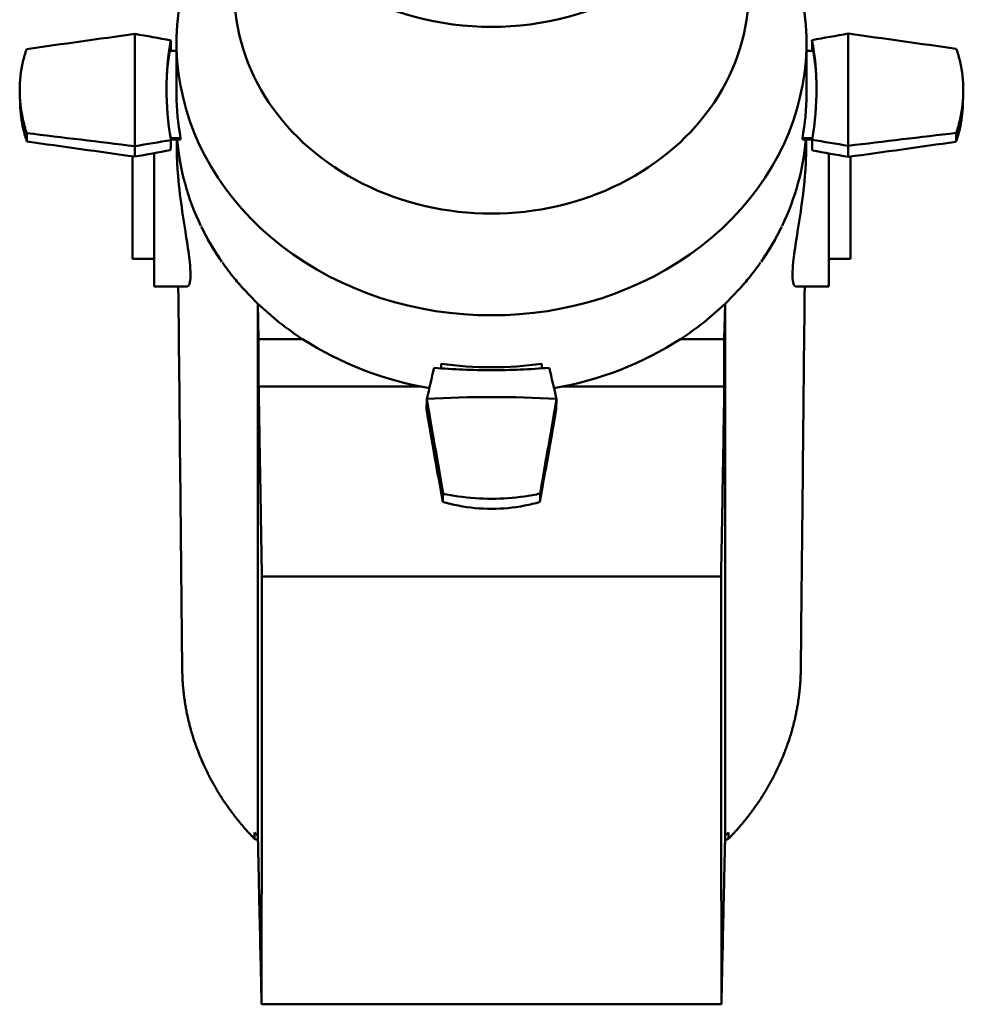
# Model space of a CAD drawing. Header units: millimetres. Extents: x 20 to 2980, y 20 to 2980.
# Tile 10 of 12: x 1338 to 1600, y 2163 to 2437. Entities that reach past the tile are written whole.
import ezdxf

# ---------------------------------------------------------------- set-up
doc = ezdxf.new("R2010")
doc.units = ezdxf.units.MM
doc.layers.add('Visible (ISO)', color=7, linetype='Continuous', lineweight=50)

msp = doc.modelspace()

# ---------------------------------------------------------------- linework, layer by layer
at = {"layer": 'Visible (ISO)'}
for p, q in [((1370.24, 2401.56), (1370.24, 2432.74)), ((1568.44, 2432.83), (1568.44, 2401.65)), ((1381.84, 2415.92), (1381.84, 2430.34)), ((1556.84, 2415.92), (1556.84, 2429.8)), ((1379.95, 2428.04), (1381.84, 2428.04)), ((1381.88, 2428.04), (1381.88, 2428.04)), ((1556.84, 2428.04), (1558.74, 2428.04)), ((1338.38, 2413), (1338.28, 2415.87)), ((1600.31, 2413), (1600.41, 2415.87)), ((1384.27, 2412.61), (1384.27, 2412.61)), ((1554.41, 2412.61), (1554.41, 2412.61)), ((1386.78, 2405.24), (1386.78, 2405.24)), ((1551.9, 2405.24), (1551.9, 2405.24)), ((1370.24, 2401.56), (1370.24, 2398.65)), ((1382.97, 2403.79), (1380.2, 2403.79)), ((1382.97, 2403.39), (1380.27, 2403.39)), ((1382.97, 2403.79), (1382.97, 2403.39)), ((1555.71, 2403.39), (1555.71, 2403.79)), ((1558.48, 2403.79), (1555.71, 2403.79)), ((1558.41, 2403.39), (1555.71, 2403.39)), ((1568.44, 2398.56), (1568.44, 2401.65)), ((1369.59, 2398.74), (1369.59, 2395.24)), ((1375.59, 2399.61), (1375.59, 2362.61)), ((1563.09, 2362.61), (1563.09, 2399.53)), ((1569.09, 2395.24), (1569.09, 2398.65)), ((1369.59, 2380.24), (1369.59, 2395.24)), ((1569.09, 2395.24), (1569.09, 2380.24)), ((1369.59, 2380.24), (1369.59, 2370.24)), ((1569.09, 2370.24), (1569.09, 2380.24)), ((1375.59, 2370.24), (1369.59, 2370.24)), ((1416.05, 2370.24), (1416.05, 2370.24)), ((1563.09, 2370.24), (1569.09, 2370.24)), ((1384.86, 2362.61), (1375.59, 2362.61)), ((1400.68, 2361.64), (1400.67, 2361.65)), ((1538.01, 2361.65), (1538, 2361.64)), ((1563.09, 2362.61), (1553.82, 2362.61)), ((1404.45, 2357.78), (1404.65, 2347.98)), ((1534.23, 2357.78), (1534.03, 2347.98)), ((1455.34, 2339.84), (1455.34, 2341.12)), ((1483.34, 2341.12), (1483.34, 2339.84)), ((1404.65, 2334.78), (1449.66, 2334.78)), ((1489.02, 2334.78), (1534.03, 2334.78)), ((1451.29, 2328.38), (1451.39, 2331.37)), ((1487.39, 2331.37), (1487.29, 2328.37))]:
    msp.add_line(p, q, dxfattribs=at)
for centre, major_axis, ratio, start_param, end_param in [((1469.34, 2496.61), (71.5, 0), 0.866025, 2.875295, 6.549589), ((1469.34, 2430.34), (-87.5, 0), 0.866025, 5.668826, 10.039137), ((1469.34, 2444.76), (-71.5, 0), 0.866025, 0, 3.141593), ((1490.39, 2370.39), (1111.43, 146.52), 0.069485, 1.669946, 1.697191), ((1331.25, 2361.48), (-819.33, 144.6), 0.09254, 4.668846, 4.681117), ((1624, 2310.27), (-856.83, 151.22), 0.09254, 5.029346, 5.029347), ((1636.54, 2361.12), (824.4, 142.7), 0.098544, 1.636422, 1.648666), ((1942.35, 2301.41), (-1170.51, 151.3), 0.073917, 5.047064, 5.047065), ((1408.85, 2369.98), (-1120.61, 144.85), 0.073917, 4.551922, 4.579053), ((1478.95, 2415.92), (-99.99, 0), 0.866025, 6.142713, 6.243628), ((1459.73, 2415.92), (99.99, 0), 0.866025, 0.039558, 0.140473), ((1469.34, 2415.92), (-87.5, 0), 0.866025, 6.187851, 6.187869), ((1469.34, 2415.92), (87.5, 0), 0.866025, 0.095318, 0.095359), ((1469.34, 2415.92), (-87.5, 0), 0.866025, 0, 0.160691), ((1469.34, 2415.92), (87.5, 0), 0.866025, 6.122495, 6.283186), ((1529.83, 2302.21), (1120.61, -147.74), 0.069485, 1.722846, 1.749978), ((1448.29, 2303.18), (-1111.43, -143.66), 0.073917, 4.56728, 4.594525), ((1490.39, 2460.99), (1111.43, -146.52), 0.069485, 4.586076, 4.613239), ((1302.15, 2311.26), (-824.41, -145.5), 0.09254, 4.601132, 4.613376), ((996.34, 2372.2), (1170.51, -154.31), 0.069485, 1.254835, 1.254836), ((1469.34, 2408.61), (-87.5, 0), 0.866025, 0.068932, 0.395069), ((1469.34, 2408.61), (87.5, 0), 0.866025, 5.888116, 6.214254), ((1607.43, 2311.92), (819.32, -141.83), 0.098544, 1.635455, 1.647727), ((1408.85, 2461.4), (-1120.61, -144.85), 0.073917, 1.704132, 1.731181), ((1314.68, 2362.09), (856.82, -148.32), 0.098544, 1.287225, 1.287227), ((1331.25, 2469.91), (-819.33, -144.6), 0.09254, 1.602068, 1.61422), ((1624, 2521.12), (-856.83, -151.22), 0.09254, 1.253838, 1.25384), ((1636.54, 2470.27), (824.4, -142.7), 0.098544, 4.634638, 4.646763), ((1942.35, 2529.98), (-1170.51, -151.3), 0.073917, 1.23612, 1.236121), ((1469.34, 2408.61), (-87.5, 0), 0.866025, 0.398071, 0.542967), ((1469.34, 2408.61), (-87.5, 0), 0.866025, 2.598647, 2.743489), ((1469.34, 2408.61), (-87.5, 0), 0.866025, 0.546303, 0.616055), ((1469.34, 2408.61), (-87.5, 0), 0.866025, 2.525537, 2.595289), ((1469.34, 2408.61), (-87.5, 0), 0.866025, 0.616378, 0.668495), ((1469.34, 2408.61), (-87.5, 0), 0.866025, 2.473098, 2.52521), ((1469.34, 2408.61), (-87.5, 0), 0.866025, 0.668635, 0.735374), ((1469.34, 2408.61), (-87.5, 0), 0.866025, 2.406219, 2.472959), ((1469.34, 2408.61), (-87.5, 0), 0.866025, 0.735374, 0.927552), ((1469.34, 2408.61), (-87.5, 0), 0.866025, 2.214041, 2.406219), ((1469.34, 2408.61), (-87.5, 0), 0.866025, 0.927552, 1.372233), ((1469.34, 2408.61), (-87.5, 0), 0.866025, 1.770523, 2.214041), ((1440.73, 2217.11), (-163.18, -712.77), 0.020913, 4.543898, 4.556169), ((1469.34, 2415.92), (87.5, 0), 0.866025, 4.551698, 4.87308), ((1498.13, 2191.39), (163.61, -720.1), 0.028327, 1.759987, 1.772231), ((1469.34, 2250.62), (162.5, 0), 0.5, 1.459472, 1.681462), ((1499.26, 2470.11), (-170.65, -745.39), 0.020913, 4.904398, 4.904399), ((1430.53, 2355.01), (-165.89, 967.44), 0.016883, 4.657809, 4.685055), ((1508.47, 2388.48), (167.72, 972.47), 0.01123, 1.631497, 1.658628), ((1428.47, 1927.17), (175.18, 1015.78), 0.01123, 1.163485, 1.163487), ((1510.21, 2084.95), (-174.71, 1018.86), 0.016883, 1.32665, 1.326651), ((1430.21, 2547.67), (-167.26, 975.43), 0.016883, 1.794662, 1.82171), ((1508.15, 2512.83), (166.34, 964.51), 0.01123, 4.494727, 4.52189)]:
    msp.add_ellipse(centre, major_axis=major_axis, ratio=ratio, start_param=start_param, end_param=end_param, dxfattribs=at)
for points, knots in [([(1380.3, 2403.23), (1379.44, 2408.15), (1379.02, 2412.96), (1379.02, 2422.1), (1379.43, 2426.6), (1380.28, 2430.93)], [-9.65861, -9.65861, -9.65861, -9.65861, -8.070361, -8.070361, -6.491862, -6.491862, -6.491862, -6.491862]), ([(1558.38, 2431.01), (1559.24, 2426.65), (1559.66, 2422.13), (1559.66, 2412.98), (1559.25, 2408.21), (1558.4, 2403.32)], [-9.65861, -9.65861, -9.65861, -9.65861, -8.070361, -8.070361, -6.491862, -6.491862, -6.491862, -6.491862]), ([(1340.18, 2428.54), (1339.77, 2427.37), (1339.43, 2426.19), (1338.54, 2422.4), (1338.25, 2419.74), (1338.25, 2414.53), (1338.54, 2411.8), (1339.43, 2407.75), (1339.79, 2406.45), (1340.21, 2405.16)], [5.899158, 5.899158, 5.899158, 5.899158, 6.314405, 6.314405, 7.218001, 7.218001, 8.121597, 8.121597, 8.545551, 8.545551, 8.545551, 8.545551]), ([(1598.5, 2405.24), (1598.91, 2406.51), (1599.25, 2407.78), (1600.14, 2411.8), (1600.43, 2414.53), (1600.43, 2419.74), (1600.14, 2422.4), (1599.25, 2426.22), (1598.89, 2427.42), (1598.47, 2428.61)], [5.899158, 5.899158, 5.899158, 5.899158, 6.314405, 6.314405, 7.218001, 7.218001, 8.121597, 8.121597, 8.545551, 8.545551, 8.545551, 8.545551]), ([(1340.27, 2402.84), (1339.86, 2404.01), (1339.52, 2405.19), (1338.74, 2408.58), (1338.45, 2410.8), (1338.38, 2413)], [-8.533009, -8.533009, -8.533009, -8.533009, -8.116203, -8.116203, -7.357676, -7.357676, -7.357676, -7.357676]), ([(1600.31, 2413), (1600.23, 2410.8), (1599.95, 2408.58), (1599.16, 2405.17), (1598.8, 2403.96), (1598.38, 2402.77)], [-7.069169, -7.069169, -7.069169, -7.069169, -6.310643, -6.310643, -5.885131, -5.885131, -5.885131, -5.885131]), ([(1384.86, 2362.61), (1385.04, 2362.61), (1385.2, 2362.75), (1385.52, 2363.38), (1385.65, 2364), (1385.72, 2365.2), (1385.72, 2365.58), (1385.72, 2365.98), (1385.71, 2366.94), (1385.63, 2368.07), (1385.3, 2371.23), (1384.99, 2373.39), (1384.2, 2378.52), (1383.7, 2381.5), (1382.8, 2387.83), (1382.39, 2391.13), (1382.03, 2396.08), (1381.95, 2397.79), (1381.94, 2399.41)], [14.519196, 14.519196, 14.519196, 14.519196, 14.968542, 14.968542, 15.594754, 15.594754, 15.837974, 15.837974, 15.837974, 16.408533, 16.408533, 17.227745, 17.227745, 18.1707, 18.1707, 19.160495, 19.160495, 19.716187, 19.716187, 19.716187, 19.716187]), ([(1556.74, 2399.41), (1556.73, 2397.79), (1556.65, 2396.07), (1556.29, 2391.12), (1555.89, 2387.83), (1554.98, 2381.5), (1554.49, 2378.51), (1553.69, 2373.39), (1553.38, 2371.23), (1553.05, 2368.07), (1552.97, 2366.94), (1552.96, 2365.98), (1552.96, 2365.58), (1552.96, 2365.2), (1553.03, 2364), (1553.16, 2363.38), (1553.48, 2362.75), (1553.64, 2362.61), (1553.82, 2362.61)], [-3.878233, -3.878233, -3.878233, -3.878233, -3.322495, -3.322495, -2.332701, -2.332701, -1.38975, -1.38975, -0.570557, -0.570557, 0, 0, 0, 0.243219, 0.243219, 0.869439, 0.869439, 1.318755, 1.318755, 1.318755, 1.318755]), ([(1388.68, 2379.24), (1389.13, 2378.32), (1390.15, 2376.32), (1391.75, 2373.53), (1393.24, 2371.19), (1394.05, 2370), (1394.43, 2369.46)], [37.596527, 37.596527, 37.596527, 37.596527, 38.376429, 39.267915, 39.841496, 40.367182, 40.367182, 40.367182, 40.367182]), ([(1550, 2379.24), (1549.55, 2378.32), (1548.53, 2376.32), (1546.93, 2373.53), (1545.44, 2371.19), (1544.63, 2370), (1544.26, 2369.46)], [37.597164, 37.597164, 37.597164, 37.597164, 38.376428, 39.267914, 39.841496, 40.366721, 40.366721, 40.366721, 40.366721]), ([(1397.94, 2364.81), (1398.59, 2364.01), (1399.49, 2362.95), (1400.34, 2362.01), (1400.63, 2361.69), (1400.67, 2361.65)], [42.769322, 42.769322, 42.769322, 42.769322, 44.373591, 45.143144, 45.267534, 45.267534, 45.267534, 45.267534]), ([(1540.74, 2364.81), (1540.09, 2364.01), (1539.19, 2362.95), (1538.34, 2362.01), (1538.05, 2361.69), (1538.01, 2361.65)], [42.769474, 42.769474, 42.769474, 42.769474, 44.373591, 45.143144, 45.267533, 45.267533, 45.267533, 45.267533]), ([(1383.41, 2256.28), (1383.24, 2272.96), (1383.07, 2289.62), (1382.71, 2325.07), (1382.51, 2343.84), (1382.32, 2362.61)], [0, 0, 0, 0, 10, 10, 21.269068, 21.269068, 21.269068, 21.269068]), ([(1556.36, 2362.61), (1556.23, 2349.9), (1556.1, 2337.18), (1555.74, 2301.74), (1555.5, 2279.02), (1555.27, 2256.28)], [2.365838, 2.365838, 2.365838, 2.365838, 10, 10, 23.634911, 23.634911, 23.634911, 23.634911]), ([(1404.42, 2210.02), (1404.42, 2213.1), (1404.42, 2216.18), (1404.42, 2222.34), (1404.42, 2225.41), (1404.42, 2234.65), (1404.43, 2240.81), (1404.43, 2259.28), (1404.43, 2271.59), (1404.44, 2296.22), (1404.44, 2308.53), (1404.45, 2333.15), (1404.45, 2345.47), (1404.45, 2357.78)], [-29.963028, -29.963028, -29.963028, -29.963028, -28.090339, -28.090339, -26.21765, -26.21765, -22.472271, -22.472271, -14.981512, -14.981512, -7.490756, -7.490756, -0.000711, -0.000711, -0.000711, -0.000711]), ([(1534.26, 2210.02), (1534.26, 2213.1), (1534.26, 2216.18), (1534.26, 2222.34), (1534.26, 2225.41), (1534.26, 2234.65), (1534.26, 2240.81), (1534.25, 2259.28), (1534.25, 2271.59), (1534.24, 2296.22), (1534.24, 2308.53), (1534.24, 2333.15), (1534.23, 2345.47), (1534.23, 2357.78)], [0.000001, 0.000001, 0.000001, 0.000001, 1.87269, 1.87269, 3.745379, 3.745379, 7.490758, 7.490758, 14.981516, 14.981516, 22.472273, 22.472273, 29.962317, 29.962317, 29.962317, 29.962317]), ([(1404.65, 2347.98), (1406.67, 2347.98), (1408.47, 2347.98), (1413.39, 2347.98), (1414.87, 2347.98), (1416.86, 2347.98)], [0.000001, 0.000001, 0.000001, 0.000001, 0.6070719, 0.6070719, 0.9731151, 0.9731151, 0.9731151, 0.9731151]), ([(1404.65, 2347.98), (1404.65, 2347.72), (1404.65, 2347.46), (1404.65, 2347.2), (1404.65, 2347.19), (1404.65, 2347.17), (1404.65, 2347.16), (1404.65, 2347.07), (1404.65, 2346.84), (1404.65, 2346.37), (1404.65, 2346.36), (1404.65, 2346.34), (1404.65, 2346.33), (1404.65, 2345.79), (1404.65, 2345.25), (1404.65, 2344.71), (1404.65, 2344.7), (1404.65, 2344.69), (1404.65, 2344.68), (1404.65, 2344.13), (1404.65, 2343.59), (1404.65, 2343.04), (1404.65, 2342.49), (1404.65, 2341.93), (1404.65, 2341.38), (1404.65, 2340.82), (1404.65, 2340.27), (1404.65, 2339.72), (1404.65, 2339.16), (1404.65, 2338.61), (1404.65, 2338.05), (1404.65, 2337.5), (1404.65, 2336.94), (1404.65, 2336.39), (1404.65, 2336.11), (1404.65, 2335.83), (1404.65, 2335.56), (1404.65, 2335.3), (1404.65, 2335.04), (1404.65, 2334.78)], [0.000001, 0.000001, 0.000001, 0.000001, 0.1555607, 0.1555607, 0.1555607, 0.1650583, 0.1650583, 0.1650583, 0.2179785, 0.2179785, 0.2179785, 0.2195432, 0.2195432, 0.2195432, 0.2793219, 0.2793219, 0.2793219, 0.2803949, 0.2803949, 0.2803949, 0.3407754, 0.3407754, 0.3407754, 0.4020984, 0.4020984, 0.4020984, 0.4634082, 0.4634082, 0.4634082, 0.5247241, 0.5247241, 0.5247241, 0.5860429, 0.5860429, 0.5860429, 0.6167101, 0.6167101, 0.6167101, 0.6454383, 0.6454383, 0.6454383, 0.6454383]), ([(1521.82, 2347.98), (1523.79, 2347.98), (1525.25, 2347.98), (1530.2, 2347.98), (1531.99, 2347.98), (1534.03, 2347.98)], [6.3214593, 6.3214593, 6.3214593, 6.3214593, 6.4030252, 6.4030252, 6.5433752, 6.5433752, 6.5433752, 6.5433752]), ([(1534.03, 2347.98), (1534.03, 2347.72), (1534.03, 2347.46), (1534.03, 2347.2), (1534.03, 2347.19), (1534.03, 2347.17), (1534.03, 2347.16), (1534.03, 2347.07), (1534.03, 2346.84), (1534.03, 2346.37), (1534.03, 2346.36), (1534.03, 2346.34), (1534.03, 2346.33), (1534.03, 2345.79), (1534.03, 2345.25), (1534.03, 2344.71), (1534.03, 2344.7), (1534.03, 2344.69), (1534.03, 2344.68), (1534.03, 2344.13), (1534.03, 2343.59), (1534.03, 2343.04), (1534.03, 2342.49), (1534.03, 2341.93), (1534.03, 2341.38), (1534.03, 2340.82), (1534.03, 2340.27), (1534.03, 2339.72), (1534.03, 2339.16), (1534.03, 2338.61), (1534.03, 2338.05), (1534.03, 2337.5), (1534.03, 2336.94), (1534.03, 2336.39), (1534.03, 2336.11), (1534.03, 2335.83), (1534.03, 2335.56), (1534.03, 2335.3), (1534.03, 2335.04), (1534.03, 2334.78)], [-3.501461, -3.501461, -3.501461, -3.501461, -2.657555, -2.657555, -2.657555, -2.606031, -2.606031, -2.606031, -2.318942, -2.318942, -2.318942, -2.310454, -2.310454, -2.310454, -1.986158, -1.986158, -1.986158, -1.980337, -1.980337, -1.980337, -1.652777, -1.652777, -1.652777, -1.320104, -1.320104, -1.320104, -0.987502, -0.987502, -0.987502, -0.654868, -0.654868, -0.654868, -0.322217, -0.322217, -0.322217, -0.155849, -0.155849, -0.155849, -0.000001, -0.000001, -0.000001, -0.000001]), ([(1485.38, 2340.01), (1480.03, 2339.54), (1474.64, 2339.32), (1464.08, 2339.32), (1458.72, 2339.54), (1453.4, 2340)], [-9.65861, -9.65861, -9.65861, -9.65861, -8.070361, -8.070361, -6.491862, -6.491862, -6.491862, -6.491862]), ([(1404.65, 2334.78), (1404.66, 2333.96), (1404.68, 2333.13), (1404.69, 2332.31), (1404.71, 2331.2), (1404.73, 2330.09), (1404.75, 2328.98), (1404.78, 2327.2), (1404.81, 2325.41), (1404.84, 2323.63), (1404.85, 2322.77), (1404.87, 2321.91), (1404.88, 2321.06), (1404.94, 2317.66), (1405, 2314.26), (1405.05, 2310.86), (1405.06, 2310.51), (1405.07, 2310.15), (1405.07, 2309.8), (1405.13, 2306.05), (1405.2, 2302.3), (1405.26, 2298.54), (1405.27, 2298.02), (1405.28, 2297.49), (1405.29, 2296.97), (1405.3, 2296.27), (1405.31, 2295.57), (1405.32, 2294.88), (1405.33, 2294.22), (1405.34, 2293.57), (1405.36, 2292.92), (1405.38, 2291.32), (1405.41, 2289.72), (1405.44, 2288.12), (1405.44, 2287.84), (1405.45, 2287.57), (1405.45, 2287.29), (1405.47, 2286.31), (1405.48, 2285.34), (1405.5, 2284.36), (1405.51, 2283.57), (1405.53, 2282.77), (1405.54, 2281.98)], [0.000001, 0.000001, 0.000001, 0.000001, 0.251104, 0.251104, 0.251104, 0.590868, 0.590868, 0.590868, 1.135958, 1.135958, 1.135958, 1.397972, 1.397972, 1.397972, 2.436791, 2.436791, 2.436791, 2.544841, 2.544841, 2.544841, 3.691709, 3.691709, 3.691709, 3.852063, 3.852063, 3.852063, 4.065323, 4.065323, 4.065323, 4.265144, 4.265144, 4.265144, 4.753583, 4.753583, 4.753583, 4.838578, 4.838578, 4.838578, 5.136899, 5.136899, 5.136899, 5.379548, 5.379548, 5.379548, 5.379548]), ([(1534.03, 2334.78), (1533.88, 2325.98), (1533.74, 2317.18), (1533.44, 2299.58), (1533.29, 2290.78), (1533.14, 2281.98)], [-5.379548, -5.379548, -5.379548, -5.379548, -2.689775, -2.689775, -0.000001, -0.000001, -0.000001, -0.000001]), ([(1455.89, 2305.03), (1457.29, 2304.73), (1458.71, 2304.48), (1463.22, 2303.82), (1466.33, 2303.61), (1472.35, 2303.61), (1475.46, 2303.82), (1480, 2304.48), (1481.45, 2304.74), (1482.88, 2305.05)], [5.899158, 5.899158, 5.899158, 5.899158, 6.314405, 6.314405, 7.218001, 7.218001, 8.121597, 8.121597, 8.545551, 8.545551, 8.545551, 8.545551]), ([(1482.8, 2302.72), (1481.4, 2302.32), (1479.97, 2301.97), (1475.46, 2301.1), (1472.35, 2300.81), (1466.33, 2300.81), (1463.22, 2301.1), (1458.68, 2301.98), (1457.23, 2302.33), (1455.79, 2302.75)], [-8.533009, -8.533009, -8.533009, -8.533009, -8.116203, -8.116203, -7.213423, -7.213423, -6.310643, -6.310643, -5.885131, -5.885131, -5.885131, -5.885131]), ([(1405.47, 2163.19), (1405.47, 2168.14), (1405.48, 2173.09), (1405.48, 2182.99), (1405.48, 2187.93), (1405.49, 2202.78), (1405.5, 2212.68), (1405.52, 2242.38), (1405.53, 2262.18), (1405.54, 2281.98)], [0.000001, 0.000001, 0.000001, 0.000001, 3.064133, 3.064133, 6.128194, 6.128194, 12.256323, 12.256323, 24.512648, 24.512648, 24.512648, 24.512648]), ([(1405.54, 2281.98), (1426.81, 2281.98), (1448.07, 2281.98), (1490.61, 2281.98), (1511.88, 2281.98), (1533.14, 2281.98)], [0.000001, 0.000001, 0.000001, 0.000001, 6.380201, 6.380201, 12.760401, 12.760401, 12.760401, 12.760401]), ([(1533.21, 2163.19), (1533.21, 2168.14), (1533.21, 2173.09), (1533.2, 2182.99), (1533.2, 2187.93), (1533.19, 2202.78), (1533.18, 2212.68), (1533.17, 2242.38), (1533.15, 2262.18), (1533.14, 2281.98)], [0.000001, 0.000001, 0.000001, 0.000001, 3.064133, 3.064133, 6.128194, 6.128194, 12.256323, 12.256323, 24.512645, 24.512645, 24.512645, 24.512645]), ([(1383.41, 2256.28), (1383.42, 2255.78), (1383.43, 2255.27), (1383.45, 2254.76), (1383.45, 2254.68), (1383.45, 2254.59), (1383.46, 2254.51), (1383.46, 2254.42), (1383.46, 2254.34), (1383.47, 2254.26), (1383.49, 2253.69), (1383.52, 2253.12), (1383.56, 2252.54), (1383.6, 2251.97), (1383.65, 2251.4), (1383.7, 2250.83), (1383.75, 2250.26), (1383.82, 2249.7), (1383.88, 2249.13), (1383.95, 2248.61), (1384.02, 2248.08), (1384.1, 2247.55), (1384.1, 2247.51), (1384.11, 2247.48), (1384.11, 2247.44), (1384.14, 2247.29), (1384.16, 2247.13), (1384.18, 2246.97), (1384.21, 2246.81), (1384.23, 2246.66), (1384.26, 2246.5), (1384.34, 2246.02), (1384.42, 2245.53), (1384.51, 2245.05), (1384.6, 2244.58), (1384.69, 2244.11), (1384.79, 2243.65), (1384.86, 2243.3), (1384.94, 2242.96), (1385.02, 2242.62), (1385.07, 2242.38), (1385.12, 2242.14), (1385.18, 2241.91), (1385.27, 2241.52), (1385.37, 2241.13), (1385.47, 2240.75), (1385.56, 2240.38), (1385.66, 2240.01), (1385.76, 2239.64), (1385.79, 2239.56), (1385.81, 2239.48), (1385.83, 2239.4), (1385.89, 2239.18), (1385.95, 2238.96), (1386.02, 2238.74), (1386.05, 2238.64), (1386.08, 2238.54), (1386.11, 2238.44), (1386.26, 2237.93), (1386.41, 2237.43), (1386.58, 2236.92), (1386.61, 2236.82), (1386.64, 2236.72), (1386.67, 2236.62), (1386.77, 2236.32), (1386.87, 2236.03), (1386.97, 2235.73), (1387.05, 2235.52), (1387.12, 2235.3), (1387.2, 2235.09), (1387.22, 2235.01), (1387.25, 2234.94), (1387.28, 2234.86), (1387.34, 2234.7), (1387.39, 2234.54), (1387.45, 2234.38), (1387.57, 2234.07), (1387.68, 2233.77), (1387.8, 2233.47), (1387.87, 2233.28), (1387.94, 2233.1), (1388.01, 2232.92), (1388.14, 2232.6), (1388.27, 2232.27), (1388.4, 2231.95), (1388.43, 2231.87), (1388.46, 2231.79), (1388.5, 2231.72), (1388.6, 2231.47), (1388.7, 2231.23), (1388.81, 2230.98), (1389.06, 2230.39), (1389.33, 2229.79), (1389.6, 2229.2), (1389.63, 2229.15), (1389.66, 2229.09), (1389.68, 2229.03), (1389.91, 2228.54), (1390.15, 2228.05), (1390.39, 2227.56), (1390.47, 2227.41), (1390.55, 2227.25), (1390.62, 2227.1), (1390.83, 2226.69), (1391.04, 2226.28), (1391.26, 2225.87), (1391.35, 2225.71), (1391.43, 2225.55), (1391.52, 2225.39), (1391.76, 2224.94), (1392.01, 2224.49), (1392.27, 2224.04), (1392.38, 2223.84), (1392.5, 2223.63), (1392.62, 2223.42), (1392.66, 2223.36), (1392.7, 2223.29), (1392.74, 2223.22), (1393.01, 2222.77), (1393.28, 2222.32), (1393.55, 2221.88), (1393.58, 2221.82), (1393.62, 2221.77), (1393.65, 2221.72), (1393.66, 2221.7), (1393.67, 2221.68), (1393.68, 2221.66), (1393.89, 2221.33), (1394.09, 2221.01), (1394.3, 2220.68), (1394.41, 2220.53), (1394.51, 2220.37), (1394.61, 2220.21), (1394.77, 2219.96), (1394.94, 2219.72), (1395.1, 2219.47), (1395.22, 2219.29), (1395.34, 2219.12), (1395.47, 2218.94), (1395.61, 2218.73), (1395.75, 2218.53), (1395.9, 2218.32), (1395.9, 2218.31), (1395.91, 2218.3), (1395.92, 2218.28), (1396, 2218.17), (1396.08, 2218.05), (1396.16, 2217.94), (1396.23, 2217.84), (1396.3, 2217.75), (1396.37, 2217.65), (1396.48, 2217.5), (1396.6, 2217.34), (1396.71, 2217.18), (1396.83, 2217.01), (1396.96, 2216.84), (1397.08, 2216.67), (1397.1, 2216.65), (1397.11, 2216.63), (1397.13, 2216.61), (1397.18, 2216.55), (1397.23, 2216.48), (1397.27, 2216.42), (1397.29, 2216.4), (1397.3, 2216.39), (1397.31, 2216.38), (1397.34, 2216.33), (1397.38, 2216.28), (1397.41, 2216.24), (1397.42, 2216.23), (1397.43, 2216.22), (1397.43, 2216.21), (1397.47, 2216.16), (1397.51, 2216.11), (1397.54, 2216.06), (1397.55, 2216.05), (1397.56, 2216.04), (1397.57, 2216.03), (1397.6, 2215.99), (1397.63, 2215.95), (1397.66, 2215.9), (1397.73, 2215.82), (1397.79, 2215.74), (1397.85, 2215.65), (1397.9, 2215.59), (1397.95, 2215.53), (1398, 2215.46), (1398.01, 2215.45), (1398.02, 2215.44), (1398.03, 2215.42), (1398.1, 2215.33), (1398.17, 2215.24), (1398.24, 2215.15), (1398.31, 2215.06), (1398.38, 2214.97), (1398.46, 2214.88), (1398.53, 2214.78), (1398.61, 2214.69), (1398.68, 2214.59), (1398.72, 2214.55), (1398.75, 2214.5), (1398.79, 2214.46), (1398.85, 2214.38), (1398.91, 2214.31), (1398.96, 2214.24), (1399, 2214.19), (1399.04, 2214.14), (1399.08, 2214.1), (1399.12, 2214.05), (1399.15, 2214), (1399.19, 2213.95), (1399.28, 2213.85), (1399.37, 2213.74), (1399.45, 2213.63), (1399.54, 2213.52), (1399.63, 2213.42), (1399.72, 2213.31), (1399.82, 2213.2), (1399.91, 2213.09), (1400.01, 2212.97), (1400.02, 2212.96), (1400.03, 2212.94), (1400.04, 2212.93), (1400.11, 2212.85), (1400.17, 2212.78), (1400.23, 2212.71), (1400.28, 2212.65), (1400.33, 2212.6), (1400.37, 2212.55), (1400.43, 2212.48), (1400.49, 2212.41), (1400.54, 2212.35), (1400.61, 2212.28), (1400.67, 2212.21), (1400.73, 2212.14), (1400.8, 2212.05), (1400.88, 2211.97), (1400.95, 2211.88), (1401.03, 2211.8), (1401.1, 2211.72), (1401.17, 2211.64), (1401.19, 2211.62), (1401.21, 2211.6), (1401.23, 2211.58), (1401.27, 2211.53), (1401.31, 2211.49), (1401.35, 2211.44), (1401.43, 2211.35), (1401.51, 2211.27), (1401.59, 2211.18), (1401.61, 2211.15), (1401.64, 2211.12), (1401.67, 2211.09), (1401.71, 2211.05), (1401.75, 2211.01), (1401.78, 2210.97), (1401.82, 2210.93), (1401.85, 2210.9), (1401.88, 2210.86), (1401.94, 2210.8), (1402, 2210.74), (1402.05, 2210.68), (1402.08, 2210.65), (1402.1, 2210.63), (1402.13, 2210.6), (1402.13, 2210.6), (1402.13, 2210.59), (1402.14, 2210.59), (1402.2, 2210.53), (1402.25, 2210.47), (1402.31, 2210.41), (1402.37, 2210.34), (1402.43, 2210.28), (1402.48, 2210.22), (1402.55, 2210.15), (1402.62, 2210.08), (1402.68, 2210.01), (1402.77, 2209.93), (1402.85, 2209.84), (1402.92, 2209.76), (1402.96, 2209.73), (1403, 2209.69), (1403.03, 2209.65), (1403.07, 2209.62), (1403.1, 2209.58), (1403.14, 2209.54), (1403.19, 2209.48), (1403.25, 2209.42), (1403.31, 2209.36), (1403.36, 2209.31), (1403.41, 2209.25), (1403.47, 2209.19), (1403.47, 2209.19), (1403.48, 2209.18), (1403.48, 2209.17)], [-3.591081, -3.591081, -3.591081, -3.591081, -3.48803, -3.48803, -3.48803, -3.470511, -3.470511, -3.470511, -3.453915, -3.453915, -3.453915, -3.337468, -3.337468, -3.337468, -3.221021, -3.221021, -3.221021, -3.105494, -3.105494, -3.105494, -2.997262, -2.997262, -2.997262, -2.989967, -2.989967, -2.989967, -2.957688, -2.957688, -2.957688, -2.925483, -2.925483, -2.925483, -2.825735, -2.825735, -2.825735, -2.729354, -2.729354, -2.729354, -2.658547, -2.658547, -2.658547, -2.609124, -2.609124, -2.609124, -2.528809, -2.528809, -2.528809, -2.451284, -2.451284, -2.451284, -2.434602, -2.434602, -2.434602, -2.388833, -2.388833, -2.388833, -2.367849, -2.367849, -2.367849, -2.260999, -2.260999, -2.260999, -2.239983, -2.239983, -2.239983, -2.177315, -2.177315, -2.177315, -2.131511, -2.131511, -2.131511, -2.11546, -2.11546, -2.11546, -2.080882, -2.080882, -2.080882, -2.016075, -2.016075, -2.016075, -1.977138, -1.977138, -1.977138, -1.907326, -1.907326, -1.907326, -1.890604, -1.890604, -1.890604, -1.837425, -1.837425, -1.837425, -1.708018, -1.708018, -1.708018, -1.695581, -1.695581, -1.695581, -1.587493, -1.587493, -1.587493, -1.553479, -1.553479, -1.553479, -1.461918, -1.461918, -1.461918, -1.426115, -1.426115, -1.426115, -1.325257, -1.325257, -1.325257, -1.278357, -1.278357, -1.278357, -1.26301, -1.26301, -1.26301, -1.160839, -1.160839, -1.160839, -1.148423, -1.148423, -1.148423, -1.144298, -1.144298, -1.144298, -1.068984, -1.068984, -1.068984, -1.032038, -1.032038, -1.032038, -0.9743, -0.9743, -0.9743, -0.932564, -0.932564, -0.932564, -0.883909, -0.883909, -0.883909, -0.880976, -0.880976, -0.880976, -0.85383, -0.85383, -0.85383, -0.831133, -0.831133, -0.831133, -0.793425, -0.793425, -0.793425, -0.752933, -0.752933, -0.752933, -0.748087, -0.748087, -0.748087, -0.732314, -0.732314, -0.732314, -0.728933, -0.728933, -0.728933, -0.717916, -0.717916, -0.717916, -0.715345, -0.715345, -0.715345, -0.703991, -0.703991, -0.703991, -0.701106, -0.701106, -0.701106, -0.691393, -0.691393, -0.691393, -0.671548, -0.671548, -0.671548, -0.656353, -0.656353, -0.656353, -0.653066, -0.653066, -0.653066, -0.631631, -0.631631, -0.631631, -0.60974, -0.60974, -0.60974, -0.587117, -0.587117, -0.587117, -0.576497, -0.576497, -0.576497, -0.559198, -0.559198, -0.559198, -0.547876, -0.547876, -0.547876, -0.536465, -0.536465, -0.536465, -0.510641, -0.510641, -0.510641, -0.484151, -0.484151, -0.484151, -0.456813, -0.456813, -0.456813, -0.453103, -0.453103, -0.453103, -0.434975, -0.434975, -0.434975, -0.421695, -0.421695, -0.421695, -0.40461, -0.40461, -0.40461, -0.3855, -0.3855, -0.3855, -0.361008, -0.361008, -0.361008, -0.33699, -0.33699, -0.33699, -0.330242, -0.330242, -0.330242, -0.315853, -0.315853, -0.315853, -0.287844, -0.287844, -0.287844, -0.277547, -0.277547, -0.277547, -0.264032, -0.264032, -0.264032, -0.252073, -0.252073, -0.252073, -0.230569, -0.230569, -0.230569, -0.220943, -0.220943, -0.220943, -0.219614, -0.219614, -0.219614, -0.195375, -0.195375, -0.195375, -0.168652, -0.168652, -0.168652, -0.136036, -0.136036, -0.136036, -0.094945, -0.094945, -0.094945, -0.076546, -0.076546, -0.076546, -0.058304, -0.058304, -0.058304, -0.029344, -0.029344, -0.029344, -0.003216, -0.003216, -0.003216, -0.000418, -0.000418, -0.000418, -0.000418]), ([(1555.27, 2256.28), (1555.26, 2255.78), (1555.25, 2255.27), (1555.24, 2254.76), (1555.23, 2254.68), (1555.23, 2254.59), (1555.23, 2254.51), (1555.22, 2254.42), (1555.22, 2254.34), (1555.22, 2254.26), (1555.19, 2253.69), (1555.16, 2253.12), (1555.12, 2252.54), (1555.08, 2251.97), (1555.04, 2251.4), (1554.98, 2250.83), (1554.93, 2250.26), (1554.87, 2249.7), (1554.8, 2249.13), (1554.73, 2248.61), (1554.66, 2248.08), (1554.59, 2247.55), (1554.58, 2247.51), (1554.57, 2247.48), (1554.57, 2247.44), (1554.55, 2247.29), (1554.52, 2247.13), (1554.5, 2246.97), (1554.47, 2246.81), (1554.45, 2246.66), (1554.42, 2246.5), (1554.34, 2246.02), (1554.26, 2245.53), (1554.17, 2245.05), (1554.08, 2244.58), (1553.99, 2244.11), (1553.89, 2243.65), (1553.82, 2243.3), (1553.74, 2242.96), (1553.67, 2242.62), (1553.61, 2242.38), (1553.56, 2242.14), (1553.5, 2241.91), (1553.41, 2241.52), (1553.31, 2241.13), (1553.21, 2240.75), (1553.12, 2240.38), (1553.02, 2240.01), (1552.92, 2239.64), (1552.9, 2239.56), (1552.87, 2239.48), (1552.85, 2239.4), (1552.79, 2239.18), (1552.73, 2238.96), (1552.66, 2238.74), (1552.63, 2238.64), (1552.61, 2238.54), (1552.58, 2238.44), (1552.43, 2237.93), (1552.27, 2237.43), (1552.11, 2236.92), (1552.07, 2236.82), (1552.04, 2236.72), (1552.01, 2236.62), (1551.91, 2236.32), (1551.81, 2236.03), (1551.71, 2235.73), (1551.64, 2235.52), (1551.56, 2235.3), (1551.49, 2235.09), (1551.46, 2235.01), (1551.43, 2234.94), (1551.4, 2234.86), (1551.35, 2234.7), (1551.29, 2234.54), (1551.23, 2234.38), (1551.12, 2234.07), (1551, 2233.77), (1550.89, 2233.47), (1550.82, 2233.28), (1550.75, 2233.1), (1550.67, 2232.92), (1550.55, 2232.6), (1550.42, 2232.27), (1550.28, 2231.95), (1550.25, 2231.87), (1550.22, 2231.79), (1550.19, 2231.72), (1550.08, 2231.47), (1549.98, 2231.23), (1549.87, 2230.98), (1549.62, 2230.39), (1549.35, 2229.79), (1549.08, 2229.2), (1549.05, 2229.15), (1549.03, 2229.09), (1549, 2229.03), (1548.77, 2228.54), (1548.53, 2228.05), (1548.29, 2227.56), (1548.21, 2227.41), (1548.14, 2227.25), (1548.06, 2227.1), (1547.85, 2226.69), (1547.64, 2226.28), (1547.42, 2225.87), (1547.34, 2225.71), (1547.25, 2225.55), (1547.16, 2225.39), (1546.92, 2224.94), (1546.67, 2224.49), (1546.42, 2224.04), (1546.3, 2223.84), (1546.18, 2223.63), (1546.06, 2223.42), (1546.02, 2223.36), (1545.98, 2223.29), (1545.94, 2223.22), (1545.68, 2222.77), (1545.41, 2222.32), (1545.13, 2221.88), (1545.1, 2221.82), (1545.07, 2221.77), (1545.03, 2221.72), (1545.02, 2221.7), (1545.01, 2221.68), (1545, 2221.66), (1544.79, 2221.33), (1544.59, 2221.01), (1544.38, 2220.68), (1544.28, 2220.53), (1544.17, 2220.37), (1544.07, 2220.21), (1543.91, 2219.96), (1543.74, 2219.72), (1543.58, 2219.47), (1543.46, 2219.29), (1543.34, 2219.12), (1543.22, 2218.94), (1543.07, 2218.73), (1542.93, 2218.53), (1542.79, 2218.32), (1542.78, 2218.31), (1542.77, 2218.29), (1542.76, 2218.28), (1542.68, 2218.17), (1542.6, 2218.05), (1542.52, 2217.94), (1542.45, 2217.84), (1542.38, 2217.75), (1542.31, 2217.65), (1542.2, 2217.5), (1542.09, 2217.34), (1541.97, 2217.18), (1541.88, 2217.05), (1541.78, 2216.92), (1541.68, 2216.79), (1541.64, 2216.73), (1541.6, 2216.67), (1541.55, 2216.61), (1541.5, 2216.54), (1541.45, 2216.48), (1541.4, 2216.4), (1541.39, 2216.39), (1541.38, 2216.38), (1541.38, 2216.37), (1541.34, 2216.32), (1541.3, 2216.27), (1541.26, 2216.22), (1541.26, 2216.22), (1541.25, 2216.21), (1541.25, 2216.2), (1541.21, 2216.15), (1541.17, 2216.1), (1541.13, 2216.05), (1541.12, 2216.04), (1541.12, 2216.03), (1541.11, 2216.03), (1541.08, 2215.99), (1541.05, 2215.95), (1541.02, 2215.9), (1540.98, 2215.85), (1540.93, 2215.79), (1540.89, 2215.73), (1540.84, 2215.67), (1540.79, 2215.61), (1540.75, 2215.55), (1540.72, 2215.52), (1540.7, 2215.49), (1540.68, 2215.46), (1540.67, 2215.45), (1540.66, 2215.44), (1540.65, 2215.42), (1540.58, 2215.33), (1540.51, 2215.23), (1540.43, 2215.14), (1540.36, 2215.04), (1540.28, 2214.95), (1540.21, 2214.85), (1540.13, 2214.75), (1540.05, 2214.65), (1539.97, 2214.55), (1539.94, 2214.52), (1539.92, 2214.49), (1539.89, 2214.46), (1539.84, 2214.38), (1539.78, 2214.31), (1539.72, 2214.24), (1539.68, 2214.19), (1539.64, 2214.14), (1539.6, 2214.1), (1539.57, 2214.05), (1539.53, 2214), (1539.49, 2213.95), (1539.4, 2213.85), (1539.32, 2213.74), (1539.23, 2213.64), (1539.14, 2213.53), (1539.05, 2213.42), (1538.96, 2213.31), (1538.87, 2213.2), (1538.78, 2213.09), (1538.68, 2212.98), (1538.67, 2212.96), (1538.65, 2212.95), (1538.64, 2212.93), (1538.57, 2212.85), (1538.51, 2212.78), (1538.45, 2212.71), (1538.4, 2212.65), (1538.36, 2212.6), (1538.31, 2212.55), (1538.25, 2212.48), (1538.19, 2212.4), (1538.12, 2212.33), (1538.05, 2212.24), (1537.97, 2212.16), (1537.89, 2212.07), (1537.82, 2211.99), (1537.75, 2211.9), (1537.67, 2211.82), (1537.62, 2211.76), (1537.56, 2211.69), (1537.5, 2211.63), (1537.48, 2211.61), (1537.47, 2211.6), (1537.46, 2211.58), (1537.42, 2211.53), (1537.37, 2211.49), (1537.33, 2211.44), (1537.23, 2211.32), (1537.12, 2211.21), (1537.01, 2211.09), (1536.94, 2211.01), (1536.87, 2210.94), (1536.8, 2210.86), (1536.73, 2210.79), (1536.67, 2210.72), (1536.6, 2210.65), (1536.59, 2210.64), (1536.57, 2210.62), (1536.56, 2210.61), (1536.55, 2210.6), (1536.55, 2210.6), (1536.55, 2210.59), (1536.48, 2210.52), (1536.41, 2210.45), (1536.34, 2210.38), (1536.26, 2210.29), (1536.19, 2210.21), (1536.11, 2210.13), (1536.01, 2210.03), (1535.92, 2209.93), (1535.83, 2209.83), (1535.77, 2209.77), (1535.71, 2209.71), (1535.65, 2209.65), (1535.58, 2209.57), (1535.5, 2209.5), (1535.43, 2209.42), (1535.36, 2209.35), (1535.29, 2209.27), (1535.22, 2209.2), (1535.22, 2209.19), (1535.21, 2209.18), (1535.2, 2209.17)], [13.584416, 13.584416, 13.584416, 13.584416, 13.760121, 13.760121, 13.760121, 13.789992, 13.789992, 13.789992, 13.818288, 13.818288, 13.818288, 14.016832, 14.016832, 14.016832, 14.215376, 14.215376, 14.215376, 14.412352, 14.412352, 14.412352, 14.596885, 14.596885, 14.596885, 14.609328, 14.609328, 14.609328, 14.664364, 14.664364, 14.664364, 14.719275, 14.719275, 14.719275, 14.889346, 14.889346, 14.889346, 15.053674, 15.053674, 15.053674, 15.174404, 15.174404, 15.174404, 15.258651, 15.258651, 15.258651, 15.395586, 15.395586, 15.395586, 15.527763, 15.527763, 15.527763, 15.556235, 15.556235, 15.556235, 15.634273, 15.634273, 15.634273, 15.67005, 15.67005, 15.67005, 15.851912, 15.851912, 15.851912, 15.888063, 15.888063, 15.888063, 15.994914, 15.994914, 15.994914, 16.073013, 16.073013, 16.073013, 16.100378, 16.100378, 16.100378, 16.159334, 16.159334, 16.159334, 16.269795, 16.269795, 16.269795, 16.336219, 16.336219, 16.336219, 16.455251, 16.455251, 16.455251, 16.483761, 16.483761, 16.483761, 16.574433, 16.574433, 16.574433, 16.79507, 16.79507, 16.79507, 16.816279, 16.816279, 16.816279, 17.000524, 17.000524, 17.000524, 17.058566, 17.058566, 17.058566, 17.214679, 17.214679, 17.214679, 17.275673, 17.275673, 17.275673, 17.447687, 17.447687, 17.447687, 17.527654, 17.527654, 17.527654, 17.55382, 17.55382, 17.55382, 17.728022, 17.728022, 17.728022, 17.749193, 17.749193, 17.749193, 17.756168, 17.756168, 17.756168, 17.884657, 17.884657, 17.884657, 17.94763, 17.94763, 17.94763, 18.046299, 18.046299, 18.046299, 18.11717, 18.11717, 18.11717, 18.20019, 18.20019, 18.20019, 18.205192, 18.205192, 18.205192, 18.251409, 18.251409, 18.251409, 18.290172, 18.290172, 18.290172, 18.354462, 18.354462, 18.354462, 18.407704, 18.407704, 18.407704, 18.431765, 18.431765, 18.431765, 18.460383, 18.460383, 18.460383, 18.464428, 18.464428, 18.464428, 18.485131, 18.485131, 18.485131, 18.487529, 18.487529, 18.487529, 18.508651, 18.508651, 18.508651, 18.511888, 18.511888, 18.511888, 18.528454, 18.528454, 18.528454, 18.552245, 18.552245, 18.552245, 18.57695, 18.57695, 18.57695, 18.588118, 18.588118, 18.588118, 18.593812, 18.593812, 18.593812, 18.632101, 18.632101, 18.632101, 18.671245, 18.671245, 18.671245, 18.711708, 18.711708, 18.711708, 18.72447, 18.72447, 18.72447, 18.754006, 18.754006, 18.754006, 18.77335, 18.77335, 18.77335, 18.792715, 18.792715, 18.792715, 18.836228, 18.836228, 18.836228, 18.881012, 18.881012, 18.881012, 18.92752, 18.92752, 18.92752, 18.934574, 18.934574, 18.934574, 18.965139, 18.965139, 18.965139, 18.987373, 18.987373, 18.987373, 19.018537, 19.018537, 19.018537, 19.058104, 19.058104, 19.058104, 19.096417, 19.096417, 19.096417, 19.127254, 19.127254, 19.127254, 19.13473, 19.13473, 19.13473, 19.156652, 19.156652, 19.156652, 19.21342, 19.21342, 19.21342, 19.249887, 19.249887, 19.249887, 19.284802, 19.284802, 19.284802, 19.292845, 19.292845, 19.292845, 19.295055, 19.295055, 19.295055, 19.333386, 19.333386, 19.333386, 19.378843, 19.378843, 19.378843, 19.436251, 19.436251, 19.436251, 19.471656, 19.471656, 19.471656, 19.516527, 19.516527, 19.516527, 19.556456, 19.556456, 19.556456, 19.561365, 19.561365, 19.561365, 19.561365]), ([(1403.48, 2209.17), (1403.48, 2209.47), (1403.48, 2209.76), (1403.47, 2210.35), (1403.47, 2210.65), (1403.46, 2210.94)], [0.0002421, 0.0002421, 0.0002421, 0.0002421, 0.1761636, 0.1761636, 0.351863, 0.351863, 0.351863, 0.351863]), ([(1404.42, 2210.02), (1404.27, 2210.17), (1404.11, 2210.32), (1403.78, 2210.64), (1403.62, 2210.79), (1403.46, 2210.94)], [0.0000043, 0.0000043, 0.0000043, 0.0000043, 0.0735269, 0.0735269, 0.1442359, 0.1442359, 0.1442359, 0.1442359]), ([(1405.47, 2163.19), (1405.42, 2165.55), (1405.36, 2167.91), (1405.26, 2172.63), (1405.2, 2174.99), (1405.05, 2182.08), (1404.94, 2186.8), (1404.8, 2193.06), (1404.76, 2194.61), (1404.7, 2197.3), (1404.68, 2198.46), (1404.62, 2200.87), (1404.61, 2201.45), (1404.54, 2204.55), (1404.53, 2204.88), (1404.49, 2206.79), (1404.48, 2207.4), (1404.46, 2208.39), (1404.45, 2208.68), (1404.43, 2209.43), (1404.42, 2209.96), (1404.42, 2210.02)], [-0.5346296, -0.5346296, -0.5346296, -0.5346296, -0.4752144, -0.4752144, -0.4157547, -0.4157547, -0.2969095, -0.2969095, -0.2581118, -0.2581118, -0.2290104, -0.2290104, -0.1973534, -0.1973534, -0.1016959, -0.1016959, -0.0499328, -0.0499328, -0.0254751, -0.0254751, -0.000001, -0.000001, -0.000001, -0.000001]), ([(1533.21, 2163.19), (1533.27, 2165.55), (1533.32, 2167.91), (1533.42, 2172.63), (1533.48, 2174.99), (1533.64, 2182.08), (1533.74, 2186.8), (1533.88, 2193.06), (1533.92, 2194.61), (1533.98, 2197.3), (1534, 2198.46), (1534.06, 2200.87), (1534.07, 2201.45), (1534.14, 2204.55), (1534.15, 2204.88), (1534.19, 2206.79), (1534.2, 2207.4), (1534.23, 2208.39), (1534.23, 2208.68), (1534.25, 2209.43), (1534.26, 2209.96), (1534.26, 2210.02)], [-0.5346301, -0.5346301, -0.5346301, -0.5346301, -0.4752139, -0.4752139, -0.415755, -0.415755, -0.29691, -0.29691, -0.2581122, -0.2581122, -0.2290108, -0.2290108, -0.1973538, -0.1973538, -0.1016961, -0.1016961, -0.0499329, -0.0499329, -0.0254751, -0.0254751, -0.000001, -0.000001, -0.000001, -0.000001]), ([(1534.26, 2210.02), (1534.41, 2210.17), (1534.57, 2210.32), (1534.9, 2210.64), (1535.06, 2210.79), (1535.22, 2210.94)], [0.0000016, 0.0000016, 0.0000016, 0.0000016, 0.0733475, 0.0733475, 0.1437416, 0.1437416, 0.1437416, 0.1437416]), ([(1535.2, 2209.17), (1535.2, 2209.47), (1535.21, 2209.76), (1535.21, 2210.35), (1535.22, 2210.65), (1535.22, 2210.94)], [-0.3518824, -0.3518824, -0.3518824, -0.3518824, -0.1758264, -0.1758264, -0.0000721, -0.0000721, -0.0000721, -0.0000721]), ([(1404.45, 2208.74), (1404.44, 2208.74), (1404.44, 2208.75), (1404.12, 2208.89), (1403.74, 2209.06), (1403.48, 2209.17)], [0.1574578, 0.1574578, 0.1574578, 0.1574578, 0.1606199, 0.1606199, 0.3557534, 0.3557534, 0.3557534, 0.3557534]), ([(1534.23, 2208.75), (1534.24, 2208.75), (1534.25, 2208.75), (1534.58, 2208.9), (1534.88, 2209.04), (1535.2, 2209.17)], [0.122472, 0.122472, 0.122472, 0.122472, 0.1248357, 0.1248357, 0.2487112, 0.2487112, 0.2487112, 0.2487112]), ([(1405.47, 2163.19), (1408.41, 2163.19), (1420.37, 2163.19), (1426.76, 2163.19), (1432.08, 2163.19), (1448.05, 2163.19), (1458.7, 2163.19), (1474.66, 2163.19), (1479.99, 2163.19), (1489.3, 2163.19), (1493.29, 2163.19), (1503.27, 2163.19), (1509.26, 2163.19), (1518.24, 2163.19), (1521.24, 2163.19), (1527.22, 2163.19), (1530.22, 2163.19), (1533.21, 2163.19)], [0.000001, 0.000001, 0.000001, 0.000001, 0.882173, 0.882173, 5.293806, 5.293806, 14.114845, 14.114845, 18.525694, 18.525694, 21.832331, 21.832331, 26.796262, 26.796262, 29.277261, 29.277261, 31.758381, 31.758381, 31.758381, 31.758381])]:
    msp.add_open_spline(points, degree=3, knots=knots, dxfattribs=at)
for points, weights in [([(1380.28, 2430.93), (1380.24, 2429.55), (1380.2, 2428.17)], [0.999999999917, 0.999999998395, 0.999999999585]), ([(1340.27, 2402.84), (1340.24, 2404), (1340.21, 2405.16)], [1.00000000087, 1.00000000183, 1.00000000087]), ([(1558.4, 2403.32), (1558.44, 2401.84), (1558.48, 2400.36)], [0.999999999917, 0.999999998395, 0.999999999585]), ([(1482.8, 2302.72), (1482.84, 2303.89), (1482.88, 2305.05)], [1.00000000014, 1.00000000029, 1.00000000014])]:
    msp.add_rational_spline(points, weights, degree=2, dxfattribs=at)
for points, degree in [([(1558.5, 2428.08), (1558.44, 2429.55), (1558.38, 2431.01)], 2), ([(1380.18, 2428.04), (1380.18, 2428.09), (1380.19, 2428.13), (1380.2, 2428.17)], 3), ([(1558.5, 2428.08), (1558.5, 2428.07), (1558.5, 2428.06), (1558.51, 2428.04)], 3), ([(1384.32, 2412.44), (1384.32, 2412.44), (1384.32, 2412.44), (1384.32, 2412.45)], 3), ([(1554.36, 2412.45), (1554.36, 2412.45), (1554.36, 2412.45), (1554.37, 2412.44)], 3), ([(1598.5, 2405.24), (1598.44, 2404), (1598.38, 2402.77)], 2), ([(1380.18, 2400.44), (1380.24, 2401.84), (1380.3, 2403.23)], 2), ([(1381.94, 2399.41), (1381.92, 2400.74), (1381.91, 2402.07), (1381.89, 2403.39)], 3), ([(1556.79, 2403.39), (1556.77, 2402.07), (1556.76, 2400.74), (1556.75, 2399.41)], 3), ([(1455.89, 2305.03), (1455.84, 2303.89), (1455.79, 2302.75)], 2)]:
    msp.add_open_spline(points, degree=degree, dxfattribs=at)

doc.saveas('drawing.dxf')
